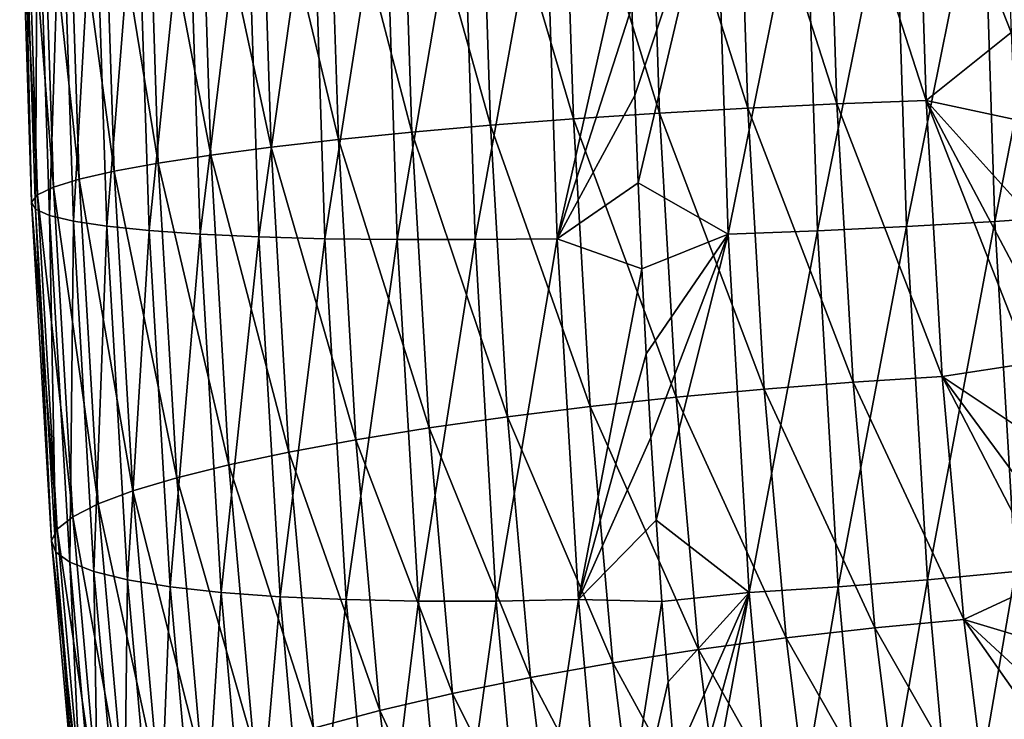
# Model space of a CAD drawing. Header units: millimetres. Extents: x -99 to 221, y -61 to 39.
# Tile 106 of 256: x 2.52 to 6.22, y -44.67 to -42.04. Entities that reach past the tile are written whole.
import ezdxf

# ---------------------------------------------------------------- set-up
doc = ezdxf.new("R2010")
doc.units = ezdxf.units.MM
doc.header["$LTSCALE"] = 33.374815
doc.layers.add('65', color=7, linetype='CONTINUOUS')
doc.layers.add('66', color=7, linetype='CONTINUOUS')

msp = doc.modelspace()

# ---------------------------------------------------------------- linework, layer by layer
at = {"layer": '65', "linetype": 'Continuous'}
for points in [[(6.1878, -42.797, 2.8261), (6.4669, -41.3782, 2.8184), (6.1421, -41.3882, 2.907), (6.1878, -42.797, 2.8261)], [(6.5122, -42.7754, 2.7383), (6.4669, -41.3782, 2.8184), (6.1878, -42.797, 2.8261), (6.5122, -42.7754, 2.7383)], [(4.8209, -41.9888, 2.8621), (4.8318, -42.3224, 2.8428), (5.1372, -41.4108, 2.9489), (4.8209, -41.9888, 2.8621)], [(4.8318, -42.3224, 2.8428), (4.8444, -42.6514, 2.8206), (5.1372, -41.4108, 2.9489), (4.8318, -42.3224, 2.8428)], [(5.1372, -41.4108, 2.9489), (4.8444, -42.6514, 2.8206), (5.1838, -42.8455, 2.8665), (5.1372, -41.4108, 2.9489)], [(5.4731, -41.4046, 2.9726), (5.1372, -41.4108, 2.9489), (5.1838, -42.8455, 2.8665), (5.4731, -41.4046, 2.9726)], [(5.5194, -42.8323, 2.8907), (5.4731, -41.4046, 2.9726), (5.1838, -42.8455, 2.8665), (5.5194, -42.8323, 2.8907)], [(5.5194, -42.8323, 2.8907), (5.8095, -41.3971, 2.9586), (5.4731, -41.4046, 2.9726), (5.5194, -42.8323, 2.8907)], [(5.8555, -42.8161, 2.8772), (5.8095, -41.3971, 2.9586), (5.5194, -42.8323, 2.8907), (5.8555, -42.8161, 2.8772)], [(5.8555, -42.8161, 2.8772), (6.1421, -41.3882, 2.907), (5.8095, -41.3971, 2.9586), (5.8555, -42.8161, 2.8772)], [(6.1878, -42.797, 2.8261), (6.1421, -41.3882, 2.907), (5.8555, -42.8161, 2.8772), (6.1878, -42.797, 2.8261)], [(4.8444, -42.6514, 2.8206), (4.8587, -42.9758, 2.7952), (5.1838, -42.8455, 2.8665), (4.8444, -42.6514, 2.8206)], [(6.2653, -44.1164, 2.69), (6.5122, -42.7754, 2.7383), (6.1878, -42.797, 2.8261), (6.2653, -44.1164, 2.69)], [(5.5194, -42.8323, 2.8907), (5.1838, -42.8455, 2.8665), (5.263, -44.1947, 2.7273), (5.5194, -42.8323, 2.8907)], [(5.5982, -44.1733, 2.7523), (5.5194, -42.8323, 2.8907), (5.263, -44.1947, 2.7273), (5.5982, -44.1733, 2.7523)], [(5.5982, -44.1733, 2.7523), (5.8555, -42.8161, 2.8772), (5.5194, -42.8323, 2.8907), (5.5982, -44.1733, 2.7523)], [(5.9337, -44.1471, 2.7398), (5.8555, -42.8161, 2.8772), (5.5982, -44.1733, 2.7523), (5.9337, -44.1471, 2.7398)], [(5.9337, -44.1471, 2.7398), (6.1878, -42.797, 2.8261), (5.8555, -42.8161, 2.8772), (5.9337, -44.1471, 2.7398)], [(6.2653, -44.1164, 2.69), (6.1878, -42.797, 2.8261), (5.9337, -44.1471, 2.7398), (6.2653, -44.1164, 2.69)], [(4.8587, -42.9758, 2.7952), (4.8748, -43.2957, 2.7668), (5.1838, -42.8455, 2.8665), (4.8587, -42.9758, 2.7952)], [(4.8748, -43.2957, 2.7668), (4.8927, -43.6111, 2.7353), (5.1838, -42.8455, 2.8665), (4.8748, -43.2957, 2.7668)], [(4.8927, -43.6111, 2.7353), (4.9125, -43.9221, 2.7007), (5.1838, -42.8455, 2.8665), (4.8927, -43.6111, 2.7353)], [(5.1838, -42.8455, 2.8665), (4.9125, -43.9221, 2.7007), (5.263, -44.1947, 2.7273), (5.1838, -42.8455, 2.8665)], [(4.9125, -43.9221, 2.7007), (4.9341, -44.2288, 2.6629), (5.263, -44.1947, 2.7273), (4.9125, -43.9221, 2.7007)], [(6.0458, -45.3947, 2.5443), (6.2653, -44.1164, 2.69), (5.9337, -44.1471, 2.7398), (6.0458, -45.3947, 2.5443)], [(6.3762, -45.3505, 2.4965), (6.2653, -44.1164, 2.69), (6.0458, -45.3947, 2.5443), (6.3762, -45.3505, 2.4965)], [(5.7114, -45.4324, 2.555), (5.9337, -44.1471, 2.7398), (5.5982, -44.1733, 2.7523), (5.7114, -45.4324, 2.555)], [(6.0458, -45.3947, 2.5443), (5.9337, -44.1471, 2.7398), (5.7114, -45.4324, 2.555), (6.0458, -45.3947, 2.5443)], [(4.9341, -44.2288, 2.6629), (4.9576, -44.5312, 2.6219), (5.263, -44.1947, 2.7273), (4.9341, -44.2288, 2.6629)], [(4.9576, -44.5312, 2.6219), (4.983, -44.8293, 2.5776), (5.263, -44.1947, 2.7273), (4.9576, -44.5312, 2.6219)], [(4.983, -44.8293, 2.5776), (5.0103, -45.1233, 2.53), (5.263, -44.1947, 2.7273), (4.983, -44.8293, 2.5776)], [(5.0103, -45.1233, 2.53), (5.0396, -45.4132, 2.479), (5.263, -44.1947, 2.7273), (5.0103, -45.1233, 2.53)], [(5.263, -44.1947, 2.7273), (5.0396, -45.4132, 2.479), (5.377, -45.4631, 2.5286), (5.263, -44.1947, 2.7273)], [(5.5982, -44.1733, 2.7523), (5.263, -44.1947, 2.7273), (5.377, -45.4631, 2.5286), (5.5982, -44.1733, 2.7523)], [(5.7114, -45.4324, 2.555), (5.5982, -44.1733, 2.7523), (5.377, -45.4631, 2.5286), (5.7114, -45.4324, 2.555)]]:
    msp.add_3dface(points, dxfattribs=at)
at = {"layer": '66', "linetype": 'Continuous'}
for points in [[(4.925, -42.3894, -3.0253), (4.5614, -41.2082, -2.8685), (4.8862, -41.1981, -2.957), (4.925, -42.3894, -3.0253)], [(5.2573, -42.3704, -3.0763), (4.8862, -41.1981, -2.957), (5.2188, -41.1893, -3.0087), (5.2573, -42.3704, -3.0763)], [(4.925, -42.3894, -3.0253), (4.8862, -41.1981, -2.957), (5.2573, -42.3704, -3.0763), (4.925, -42.3894, -3.0253)], [(5.5934, -42.3542, -3.0898), (5.2188, -41.1893, -3.0087), (5.5552, -41.1817, -3.0227), (5.5934, -42.3542, -3.0898)], [(5.2573, -42.3704, -3.0763), (5.2188, -41.1893, -3.0087), (5.5934, -42.3542, -3.0898), (5.2573, -42.3704, -3.0763)], [(5.5552, -41.1817, -3.0227), (5.8911, -41.1756, -2.9989), (5.9291, -42.341, -3.0656), (5.5552, -41.1817, -3.0227)], [(5.5934, -42.3542, -3.0898), (5.5552, -41.1817, -3.0227), (5.9291, -42.341, -3.0656), (5.5934, -42.3542, -3.0898)], [(5.8911, -41.1756, -2.9989), (6.2493, -42.0855, -2.9859), (5.9291, -42.341, -3.0656), (5.8911, -41.1756, -2.9989)], [(6.2371, -41.7464, -2.9646), (6.2493, -42.0855, -2.9859), (5.8911, -41.1756, -2.9989), (6.2371, -41.7464, -2.9646)], [(3.9919, -42.4608, -2.6559), (3.6748, -41.2442, -2.3945), (3.9519, -41.2313, -2.5854), (3.9919, -42.4608, -2.6559)], [(4.2883, -42.4349, -2.8138), (3.9519, -41.2313, -2.5854), (4.2487, -41.2193, -2.7441), (4.2883, -42.4349, -2.8138)], [(3.9919, -42.4608, -2.6559), (3.9519, -41.2313, -2.5854), (4.2883, -42.4349, -2.8138), (3.9919, -42.4608, -2.6559)], [(4.6006, -42.411, -2.9374), (4.2487, -41.2193, -2.7441), (4.5614, -41.2082, -2.8685), (4.6006, -42.411, -2.9374)], [(4.2883, -42.4349, -2.8138), (4.2487, -41.2193, -2.7441), (4.6006, -42.411, -2.9374), (4.2883, -42.4349, -2.8138)], [(4.6006, -42.411, -2.9374), (4.5614, -41.2082, -2.8685), (4.925, -42.3894, -3.0253), (4.6006, -42.411, -2.9374)], [(3.2348, -42.547, -1.9991), (2.995, -41.2857, -1.6541), (3.1933, -41.2715, -1.9259), (3.2348, -42.547, -1.9991)], [(3.4619, -42.5172, -2.246), (3.1933, -41.2715, -1.9259), (3.4208, -41.2576, -2.1737), (3.4619, -42.5172, -2.246)], [(3.2348, -42.547, -1.9991), (3.1933, -41.2715, -1.9259), (3.4619, -42.5172, -2.246), (3.2348, -42.547, -1.9991)], [(3.7153, -42.4883, -2.4659), (3.4208, -41.2576, -2.1737), (3.6748, -41.2442, -2.3945), (3.7153, -42.4883, -2.4659)], [(3.4619, -42.5172, -2.246), (3.4208, -41.2576, -2.1737), (3.7153, -42.4883, -2.4659), (3.4619, -42.5172, -2.246)], [(3.7153, -42.4883, -2.4659), (3.6748, -41.2442, -2.3945), (3.9919, -42.4608, -2.6559), (3.7153, -42.4883, -2.4659)], [(2.871, -42.6081, -1.4369), (2.6957, -41.3141, -1.0525), (2.8284, -41.2999, -1.3617), (2.871, -42.6081, -1.4369)], [(3.037, -42.5774, -1.7282), (2.8284, -41.2999, -1.3617), (2.995, -41.2857, -1.6541), (3.037, -42.5774, -1.7282)], [(2.871, -42.6081, -1.4369), (2.8284, -41.2999, -1.3617), (3.037, -42.5774, -1.7282), (2.871, -42.6081, -1.4369)], [(3.037, -42.5774, -1.7282), (2.995, -41.2857, -1.6541), (3.2348, -42.547, -1.9991), (3.037, -42.5774, -1.7282)], [(2.5821, -42.6972, -0.4773), (2.515, -41.3544, -0.0637), (2.538, -41.3415, -0.3994), (2.5821, -42.6972, -0.4773)], [(2.6421, -42.6683, -0.8074), (2.538, -41.3415, -0.3994), (2.5985, -41.328, -0.7304), (2.6421, -42.6683, -0.8074)], [(2.5821, -42.6972, -0.4773), (2.538, -41.3415, -0.3994), (2.6421, -42.6683, -0.8074), (2.5821, -42.6972, -0.4773)], [(2.7388, -42.6385, -1.1286), (2.5985, -41.328, -0.7304), (2.6957, -41.3141, -1.0525), (2.7388, -42.6385, -1.1286)], [(2.6421, -42.6683, -0.8074), (2.5985, -41.328, -0.7304), (2.7388, -42.6385, -1.1286), (2.6421, -42.6683, -0.8074)], [(2.7388, -42.6385, -1.1286), (2.6957, -41.3141, -1.0525), (2.871, -42.6081, -1.4369), (2.7388, -42.6385, -1.1286)], [(2.5596, -42.7248, -0.1425), (2.515, -41.3544, -0.0637), (2.5821, -42.6972, -0.4773), (2.5596, -42.7248, -0.1425)], [(2.5596, -42.7248, -0.1425), (2.5298, -41.3665, 0.2725), (2.515, -41.3544, -0.0637), (2.5596, -42.7248, -0.1425)], [(2.5749, -42.7508, 0.193), (2.5298, -41.3665, 0.2725), (2.5596, -42.7248, -0.1425), (2.5749, -42.7508, 0.193)], [(2.5749, -42.7508, 0.193), (2.5823, -41.3776, 0.605), (2.5298, -41.3665, 0.2725), (2.5749, -42.7508, 0.193)], [(2.6277, -42.7747, 0.5247), (2.5823, -41.3776, 0.605), (2.5749, -42.7508, 0.193), (2.6277, -42.7747, 0.5247)], [(2.6277, -42.7747, 0.5247), (2.6716, -41.3877, 0.9295), (2.5823, -41.3776, 0.605), (2.6277, -42.7747, 0.5247)], [(2.7174, -42.7964, 0.8485), (2.6716, -41.3877, 0.9295), (2.6277, -42.7747, 0.5247), (2.7174, -42.7964, 0.8485)], [(2.7174, -42.7964, 0.8485), (2.7968, -41.3967, 1.242), (2.6716, -41.3877, 0.9295), (2.7174, -42.7964, 0.8485)], [(2.8429, -42.8155, 1.1604), (2.7968, -41.3967, 1.242), (2.7174, -42.7964, 0.8485), (2.8429, -42.8155, 1.1604)], [(2.8429, -42.8155, 1.1604), (2.9563, -41.4043, 1.5386), (2.7968, -41.3967, 1.242), (2.8429, -42.8155, 1.1604)], [(3.0026, -42.8318, 1.4565), (2.9563, -41.4043, 1.5386), (2.8429, -42.8155, 1.1604), (3.0026, -42.8318, 1.4565)], [(3.0026, -42.8318, 1.4565), (3.1479, -41.4105, 1.8154), (2.9563, -41.4043, 1.5386), (3.0026, -42.8318, 1.4565)], [(3.1945, -42.8451, 1.7329), (3.1479, -41.4105, 1.8154), (3.0026, -42.8318, 1.4565), (3.1945, -42.8451, 1.7329)], [(3.1945, -42.8451, 1.7329), (3.3694, -41.4152, 2.069), (3.1479, -41.4105, 1.8154), (3.1945, -42.8451, 1.7329)], [(3.4161, -42.8552, 1.9863), (3.3694, -41.4152, 2.069), (3.1945, -42.8451, 1.7329), (3.4161, -42.8552, 1.9863)], [(3.4161, -42.8552, 1.9863), (3.6179, -41.4184, 2.2963), (3.3694, -41.4152, 2.069), (3.4161, -42.8552, 1.9863)], [(3.6647, -42.8621, 2.2133), (3.6179, -41.4184, 2.2963), (3.4161, -42.8552, 1.9863), (3.6647, -42.8621, 2.2133)], [(3.6647, -42.8621, 2.2133), (3.8903, -41.42, 2.4943), (3.6179, -41.4184, 2.2963), (3.6647, -42.8621, 2.2133)], [(3.9372, -42.8655, 2.4112), (3.8903, -41.42, 2.4943), (3.6647, -42.8621, 2.2133), (3.9372, -42.8655, 2.4112)], [(3.9372, -42.8655, 2.4112), (4.1831, -41.42, 2.6605), (3.8903, -41.42, 2.4943), (3.9372, -42.8655, 2.4112)], [(4.23, -42.8655, 2.5775), (4.1831, -41.42, 2.6605), (3.9372, -42.8655, 2.4112), (4.23, -42.8655, 2.5775)], [(4.23, -42.8655, 2.5775), (4.4928, -41.4185, 2.793), (4.1831, -41.42, 2.6605), (4.23, -42.8655, 2.5775)], [(4.5396, -42.8621, 2.71), (4.4928, -41.4185, 2.793), (4.23, -42.8655, 2.5775), (4.5396, -42.8621, 2.71)], [(4.5396, -42.8621, 2.71), (4.8117, -41.6504, 2.8783), (4.4928, -41.4185, 2.793), (4.5396, -42.8621, 2.71)], [(4.8209, -41.9888, 2.8621), (4.8117, -41.6504, 2.8783), (4.5396, -42.8621, 2.71), (4.8209, -41.9888, 2.8621)], [(4.8318, -42.3224, 2.8428), (4.8209, -41.9888, 2.8621), (4.5396, -42.8621, 2.71), (4.8318, -42.3224, 2.8428)], [(6.2493, -42.0855, -2.9859), (6.2635, -42.4135, -3.0109), (5.9291, -42.341, -3.0656), (6.2493, -42.0855, -2.9859)], [(4.8444, -42.6514, 2.8206), (4.8318, -42.3224, 2.8428), (4.5396, -42.8621, 2.71), (4.8444, -42.6514, 2.8206)], [(5.5934, -42.3542, -3.0898), (5.9291, -42.341, -3.0656), (5.9898, -43.3815, -3.1728), (5.5934, -42.3542, -3.0898)], [(6.2635, -42.4135, -3.0109), (6.2796, -42.7305, -3.0393), (5.9291, -42.341, -3.0656), (6.2635, -42.4135, -3.0109)], [(5.9291, -42.341, -3.0656), (6.3176, -43.3314, -3.1063), (5.9898, -43.3815, -3.1728), (5.9291, -42.341, -3.0656)], [(6.2977, -43.0365, -3.0712), (6.3176, -43.3314, -3.1063), (5.9291, -42.341, -3.0656), (6.2977, -43.0365, -3.0712)], [(6.2796, -42.7305, -3.0393), (6.2977, -43.0365, -3.0712), (5.9291, -42.341, -3.0656), (6.2796, -42.7305, -3.0393)], [(5.3191, -43.4291, -3.1853), (4.925, -42.3894, -3.0253), (5.2573, -42.3704, -3.0763), (5.3191, -43.4291, -3.1853)], [(5.6547, -43.4029, -3.1978), (5.2573, -42.3704, -3.0763), (5.5934, -42.3542, -3.0898), (5.6547, -43.4029, -3.1978)], [(5.3191, -43.4291, -3.1853), (5.2573, -42.3704, -3.0763), (5.6547, -43.4029, -3.1978), (5.3191, -43.4291, -3.1853)], [(5.6547, -43.4029, -3.1978), (5.5934, -42.3542, -3.0898), (5.9898, -43.3815, -3.1728), (5.6547, -43.4029, -3.1978)], [(4.6639, -43.4947, -3.049), (4.2883, -42.4349, -2.8138), (4.6006, -42.411, -2.9374), (4.6639, -43.4947, -3.049)], [(4.9875, -43.4598, -3.1355), (4.6006, -42.411, -2.9374), (4.925, -42.3894, -3.0253), (4.9875, -43.4598, -3.1355)], [(4.6639, -43.4947, -3.049), (4.6006, -42.411, -2.9374), (4.9875, -43.4598, -3.1355), (4.6639, -43.4947, -3.049)], [(4.9875, -43.4598, -3.1355), (4.925, -42.3894, -3.0253), (5.3191, -43.4291, -3.1853), (4.9875, -43.4598, -3.1355)], [(4.0571, -43.575, -2.7706), (3.7153, -42.4883, -2.4659), (3.9919, -42.4608, -2.6559), (4.0571, -43.575, -2.7706)], [(4.3525, -43.5332, -2.9268), (3.9919, -42.4608, -2.6559), (4.2883, -42.4349, -2.8138), (4.3525, -43.5332, -2.9268)], [(4.0571, -43.575, -2.7706), (3.9919, -42.4608, -2.6559), (4.3525, -43.5332, -2.9268), (4.0571, -43.575, -2.7706)], [(4.3525, -43.5332, -2.9268), (4.2883, -42.4349, -2.8138), (4.6639, -43.4947, -3.049), (4.3525, -43.5332, -2.9268)], [(3.7814, -43.6195, -2.5823), (3.4619, -42.5172, -2.246), (3.7153, -42.4883, -2.4659), (3.7814, -43.6195, -2.5823)], [(3.7814, -43.6195, -2.5823), (3.7153, -42.4883, -2.4659), (4.0571, -43.575, -2.7706), (3.7814, -43.6195, -2.5823)], [(3.5291, -43.666, -2.3643), (3.2348, -42.547, -1.9991), (3.4619, -42.5172, -2.246), (3.5291, -43.666, -2.3643)], [(3.5291, -43.666, -2.3643), (3.4619, -42.5172, -2.246), (3.7814, -43.6195, -2.5823), (3.5291, -43.666, -2.3643)], [(3.3031, -43.7142, -2.1193), (3.037, -42.5774, -1.7282), (3.2348, -42.547, -1.9991), (3.3031, -43.7142, -2.1193)], [(3.3031, -43.7142, -2.1193), (3.2348, -42.547, -1.9991), (3.5291, -43.666, -2.3643), (3.3031, -43.7142, -2.1193)], [(2.9415, -43.8126, -1.5609), (2.7388, -42.6385, -1.1286), (2.871, -42.6081, -1.4369), (2.9415, -43.8126, -1.5609)], [(3.1064, -43.7632, -1.8504), (2.871, -42.6081, -1.4369), (3.037, -42.5774, -1.7282), (3.1064, -43.7632, -1.8504)], [(2.9415, -43.8126, -1.5609), (2.871, -42.6081, -1.4369), (3.1064, -43.7632, -1.8504), (2.9415, -43.8126, -1.5609)], [(3.1064, -43.7632, -1.8504), (3.037, -42.5774, -1.7282), (3.3031, -43.7142, -2.1193), (3.1064, -43.7632, -1.8504)], [(2.8104, -43.8616, -1.2546), (2.6421, -42.6683, -0.8074), (2.7388, -42.6385, -1.1286), (2.8104, -43.8616, -1.2546)], [(2.8104, -43.8616, -1.2546), (2.7388, -42.6385, -1.1286), (2.9415, -43.8126, -1.5609), (2.8104, -43.8616, -1.2546)], [(2.7148, -43.9098, -0.9353), (2.5821, -42.6972, -0.4773), (2.6421, -42.6683, -0.8074), (2.7148, -43.9098, -0.9353)], [(2.7148, -43.9098, -0.9353), (2.6421, -42.6683, -0.8074), (2.8104, -43.8616, -1.2546), (2.7148, -43.9098, -0.9353)], [(4.8587, -42.9758, 2.7952), (4.8444, -42.6514, 2.8206), (4.5396, -42.8621, 2.71), (4.8587, -42.9758, 2.7952)], [(2.6559, -43.9564, -0.6071), (2.5596, -42.7248, -0.1425), (2.5821, -42.6972, -0.4773), (2.6559, -43.9564, -0.6071)], [(2.6559, -43.9564, -0.6071), (2.5821, -42.6972, -0.4773), (2.7148, -43.9098, -0.9353), (2.6559, -43.9564, -0.6071)], [(2.6344, -44.0008, -0.2739), (2.5596, -42.7248, -0.1425), (2.6559, -43.9564, -0.6071), (2.6344, -44.0008, -0.2739)], [(2.6344, -44.0008, -0.2739), (2.5749, -42.7508, 0.193), (2.5596, -42.7248, -0.1425), (2.6344, -44.0008, -0.2739)], [(2.6506, -44.0426, 0.0598), (2.5749, -42.7508, 0.193), (2.6344, -44.0008, -0.2739), (2.6506, -44.0426, 0.0598)], [(2.6506, -44.0426, 0.0598), (2.6277, -42.7747, 0.5247), (2.5749, -42.7508, 0.193), (2.6506, -44.0426, 0.0598)], [(2.7043, -44.0812, 0.39), (2.6277, -42.7747, 0.5247), (2.6506, -44.0426, 0.0598), (2.7043, -44.0812, 0.39)], [(2.7043, -44.0812, 0.39), (2.7174, -42.7964, 0.8485), (2.6277, -42.7747, 0.5247), (2.7043, -44.0812, 0.39)], [(2.7948, -44.1161, 0.7125), (2.7174, -42.7964, 0.8485), (2.7043, -44.0812, 0.39), (2.7948, -44.1161, 0.7125)], [(2.7948, -44.1161, 0.7125), (2.8429, -42.8155, 1.1604), (2.7174, -42.7964, 0.8485), (2.7948, -44.1161, 0.7125)], [(2.9211, -44.1469, 1.0232), (2.8429, -42.8155, 1.1604), (2.7948, -44.1161, 0.7125), (2.9211, -44.1469, 1.0232)], [(2.9211, -44.1469, 1.0232), (3.0026, -42.8318, 1.4565), (2.8429, -42.8155, 1.1604), (2.9211, -44.1469, 1.0232)], [(3.0814, -44.1731, 1.3182), (3.0026, -42.8318, 1.4565), (2.9211, -44.1469, 1.0232), (3.0814, -44.1731, 1.3182)], [(3.0814, -44.1731, 1.3182), (3.1945, -42.8451, 1.7329), (3.0026, -42.8318, 1.4565), (3.0814, -44.1731, 1.3182)], [(3.2737, -44.1945, 1.5938), (3.1945, -42.8451, 1.7329), (3.0814, -44.1731, 1.3182), (3.2737, -44.1945, 1.5938)], [(3.2737, -44.1945, 1.5938), (3.4161, -42.8552, 1.9863), (3.1945, -42.8451, 1.7329), (3.2737, -44.1945, 1.5938)], [(3.4957, -44.2108, 1.8465), (3.4161, -42.8552, 1.9863), (3.2737, -44.1945, 1.5938), (3.4957, -44.2108, 1.8465)], [(3.4957, -44.2108, 1.8465), (3.6647, -42.8621, 2.2133), (3.4161, -42.8552, 1.9863), (3.4957, -44.2108, 1.8465)], [(3.7446, -44.2217, 2.0731), (3.6647, -42.8621, 2.2133), (3.4957, -44.2108, 1.8465), (3.7446, -44.2217, 2.0731)], [(3.7446, -44.2217, 2.0731), (3.9372, -42.8655, 2.4112), (3.6647, -42.8621, 2.2133), (3.7446, -44.2217, 2.0731)], [(4.0172, -44.2272, 2.2708), (3.9372, -42.8655, 2.4112), (3.7446, -44.2217, 2.0731), (4.0172, -44.2272, 2.2708)], [(4.0172, -44.2272, 2.2708), (4.23, -42.8655, 2.5775), (3.9372, -42.8655, 2.4112), (4.0172, -44.2272, 2.2708)], [(4.31, -44.2271, 2.437), (4.23, -42.8655, 2.5775), (4.0172, -44.2272, 2.2708), (4.31, -44.2271, 2.437)], [(4.31, -44.2271, 2.437), (4.5396, -42.8621, 2.71), (4.23, -42.8655, 2.5775), (4.31, -44.2271, 2.437)], [(4.6195, -44.2216, 2.5698), (4.5396, -42.8621, 2.71), (4.31, -44.2271, 2.437), (4.6195, -44.2216, 2.5698)], [(4.6195, -44.2216, 2.5698), (4.8587, -42.9758, 2.7952), (4.5396, -42.8621, 2.71), (4.6195, -44.2216, 2.5698)], [(4.8748, -43.2957, 2.7668), (4.8587, -42.9758, 2.7952), (4.6195, -44.2216, 2.5698), (4.8748, -43.2957, 2.7668)], [(4.8927, -43.6111, 2.7353), (4.8748, -43.2957, 2.7668), (4.6195, -44.2216, 2.5698), (4.8927, -43.6111, 2.7353)], [(6.3176, -43.3314, -3.1063), (6.3393, -43.6152, -3.1447), (5.9898, -43.3815, -3.1728), (6.3176, -43.3314, -3.1063)], [(5.6547, -43.4029, -3.1978), (5.9898, -43.3815, -3.1728), (6.0707, -44.2971, -3.316), (5.6547, -43.4029, -3.1978)], [(6.3393, -43.6152, -3.1447), (6.3626, -43.8879, -3.186), (5.9898, -43.3815, -3.1728), (6.3393, -43.6152, -3.1447)], [(5.9898, -43.3815, -3.1728), (6.3875, -44.1496, -3.2302), (6.0707, -44.2971, -3.316), (5.9898, -43.3815, -3.1728)], [(6.3626, -43.8879, -3.186), (6.3875, -44.1496, -3.2302), (5.9898, -43.3815, -3.1728), (6.3626, -43.8879, -3.186)], [(5.7364, -44.3279, -3.3424), (5.3191, -43.4291, -3.1853), (5.6547, -43.4029, -3.1978), (5.7364, -44.3279, -3.3424)], [(5.7364, -44.3279, -3.3424), (5.6547, -43.4029, -3.1978), (6.0707, -44.2971, -3.316), (5.7364, -44.3279, -3.3424)], [(5.0715, -44.4097, -3.2839), (4.6639, -43.4947, -3.049), (4.9875, -43.4598, -3.1355), (5.0715, -44.4097, -3.2839)], [(5.4019, -44.3655, -3.3317), (4.9875, -43.4598, -3.1355), (5.3191, -43.4291, -3.1853), (5.4019, -44.3655, -3.3317)], [(5.0715, -44.4097, -3.2839), (4.9875, -43.4598, -3.1355), (5.4019, -44.3655, -3.3317), (5.0715, -44.4097, -3.2839)], [(5.4019, -44.3655, -3.3317), (5.3191, -43.4291, -3.1853), (5.7364, -44.3279, -3.3424), (5.4019, -44.3655, -3.3317)], [(4.7493, -44.4598, -3.1997), (4.3525, -43.5332, -2.9268), (4.6639, -43.4947, -3.049), (4.7493, -44.4598, -3.1997)], [(4.7493, -44.4598, -3.1997), (4.6639, -43.4947, -3.049), (5.0715, -44.4097, -3.2839), (4.7493, -44.4598, -3.1997)], [(4.4394, -44.5152, -3.0801), (4.0571, -43.575, -2.7706), (4.3525, -43.5332, -2.9268), (4.4394, -44.5152, -3.0801)], [(4.4394, -44.5152, -3.0801), (4.3525, -43.5332, -2.9268), (4.7493, -44.4598, -3.1997), (4.4394, -44.5152, -3.0801)], [(4.1457, -44.5752, -2.9267), (3.7814, -43.6195, -2.5823), (4.0571, -43.575, -2.7706), (4.1457, -44.5752, -2.9267)], [(4.1457, -44.5752, -2.9267), (4.0571, -43.575, -2.7706), (4.4394, -44.5152, -3.0801), (4.1457, -44.5752, -2.9267)], [(4.9125, -43.9221, 2.7007), (4.8927, -43.6111, 2.7353), (4.6195, -44.2216, 2.5698), (4.9125, -43.9221, 2.7007)], [(3.8718, -44.639, -2.7414), (3.5291, -43.666, -2.3643), (3.7814, -43.6195, -2.5823), (3.8718, -44.639, -2.7414)], [(3.8718, -44.639, -2.7414), (3.7814, -43.6195, -2.5823), (4.1457, -44.5752, -2.9267), (3.8718, -44.639, -2.7414)], [(3.6213, -44.7059, -2.5265), (3.3031, -43.7142, -2.1193), (3.5291, -43.666, -2.3643), (3.6213, -44.7059, -2.5265)], [(3.6213, -44.7059, -2.5265), (3.5291, -43.666, -2.3643), (3.8718, -44.639, -2.7414), (3.6213, -44.7059, -2.5265)], [(3.3973, -44.7749, -2.2847), (3.1064, -43.7632, -1.8504), (3.3031, -43.7142, -2.1193), (3.3973, -44.7749, -2.2847)], [(3.3973, -44.7749, -2.2847), (3.3031, -43.7142, -2.1193), (3.6213, -44.7059, -2.5265), (3.3973, -44.7749, -2.2847)], [(3.2026, -44.8453, -2.0191), (2.9415, -43.8126, -1.5609), (3.1064, -43.7632, -1.8504), (3.2026, -44.8453, -2.0191)], [(3.2026, -44.8453, -2.0191), (3.1064, -43.7632, -1.8504), (3.3973, -44.7749, -2.2847), (3.2026, -44.8453, -2.0191)], [(3.0397, -44.9161, -1.733), (2.8104, -43.8616, -1.2546), (2.9415, -43.8126, -1.5609), (3.0397, -44.9161, -1.733)], [(3.0397, -44.9161, -1.733), (2.9415, -43.8126, -1.5609), (3.2026, -44.8453, -2.0191), (3.0397, -44.9161, -1.733)], [(2.9106, -44.9865, -1.4301), (2.7148, -43.9098, -0.9353), (2.8104, -43.8616, -1.2546), (2.9106, -44.9865, -1.4301)], [(2.9106, -44.9865, -1.4301), (2.8104, -43.8616, -1.2546), (3.0397, -44.9161, -1.733), (2.9106, -44.9865, -1.4301)], [(2.8169, -45.0555, -1.1141), (2.6559, -43.9564, -0.6071), (2.7148, -43.9098, -0.9353), (2.8169, -45.0555, -1.1141)], [(2.8169, -45.0555, -1.1141), (2.7148, -43.9098, -0.9353), (2.9106, -44.9865, -1.4301), (2.8169, -45.0555, -1.1141)], [(4.9341, -44.2288, 2.6629), (4.9125, -43.9221, 2.7007), (4.6195, -44.2216, 2.5698), (4.9341, -44.2288, 2.6629)], [(2.7599, -45.1224, -0.789), (2.6344, -44.0008, -0.2739), (2.6559, -43.9564, -0.6071), (2.7599, -45.1224, -0.789)], [(2.7599, -45.1224, -0.789), (2.6559, -43.9564, -0.6071), (2.8169, -45.0555, -1.1141), (2.7599, -45.1224, -0.789)], [(2.7402, -45.1861, -0.4589), (2.6344, -44.0008, -0.2739), (2.7599, -45.1224, -0.789), (2.7402, -45.1861, -0.4589)], [(2.7402, -45.1861, -0.4589), (2.6506, -44.0426, 0.0598), (2.6344, -44.0008, -0.2739), (2.7402, -45.1861, -0.4589)], [(2.7581, -45.246, -0.128), (2.6506, -44.0426, 0.0598), (2.7402, -45.1861, -0.4589), (2.7581, -45.246, -0.128)], [(2.7581, -45.246, -0.128), (2.7043, -44.0812, 0.39), (2.6506, -44.0426, 0.0598), (2.7581, -45.246, -0.128)], [(2.8134, -45.3013, 0.1996), (2.7043, -44.0812, 0.39), (2.7581, -45.246, -0.128), (2.8134, -45.3013, 0.1996)], [(2.8134, -45.3013, 0.1996), (2.7948, -44.1161, 0.7125), (2.7043, -44.0812, 0.39), (2.8134, -45.3013, 0.1996)], [(2.9054, -45.3513, 0.5196), (2.9211, -44.1469, 1.0232), (2.7948, -44.1161, 0.7125), (2.9054, -45.3513, 0.5196)], [(2.9054, -45.3513, 0.5196), (2.7948, -44.1161, 0.7125), (2.8134, -45.3013, 0.1996), (2.9054, -45.3513, 0.5196)], [(3.0329, -45.3954, 0.8282), (2.9211, -44.1469, 1.0232), (2.9054, -45.3513, 0.5196), (3.0329, -45.3954, 0.8282)], [(3.0329, -45.3954, 0.8282), (3.0814, -44.1731, 1.3182), (2.9211, -44.1469, 1.0232), (3.0329, -45.3954, 0.8282)], [(6.3875, -44.1496, -3.2302), (6.414, -44.4002, -3.2771), (6.0707, -44.2971, -3.316), (6.3875, -44.1496, -3.2302)], [(3.1943, -45.433, 1.1214), (3.0814, -44.1731, 1.3182), (3.0329, -45.3954, 0.8282), (3.1943, -45.433, 1.1214)], [(3.1943, -45.433, 1.1214), (3.2737, -44.1945, 1.5938), (3.0814, -44.1731, 1.3182), (3.1943, -45.433, 1.1214)], [(3.3875, -45.4636, 1.3955), (3.2737, -44.1945, 1.5938), (3.1943, -45.433, 1.1214), (3.3875, -45.4636, 1.3955)], [(3.3875, -45.4636, 1.3955), (3.4957, -44.2108, 1.8465), (3.2737, -44.1945, 1.5938), (3.3875, -45.4636, 1.3955)], [(3.6102, -45.4868, 1.647), (3.4957, -44.2108, 1.8465), (3.3875, -45.4636, 1.3955), (3.6102, -45.4868, 1.647)], [(3.6102, -45.4868, 1.647), (3.7446, -44.2217, 2.0731), (3.4957, -44.2108, 1.8465), (3.6102, -45.4868, 1.647)], [(3.8596, -45.5024, 1.8728), (3.7446, -44.2217, 2.0731), (3.6102, -45.4868, 1.647), (3.8596, -45.5024, 1.8728)], [(3.8596, -45.5024, 1.8728), (4.0172, -44.2272, 2.2708), (3.7446, -44.2217, 2.0731), (3.8596, -45.5024, 1.8728)], [(4.1324, -45.5102, 2.0701), (4.0172, -44.2272, 2.2708), (3.8596, -45.5024, 1.8728), (4.1324, -45.5102, 2.0701)], [(4.1324, -45.5102, 2.0701), (4.31, -44.2271, 2.437), (4.0172, -44.2272, 2.2708), (4.1324, -45.5102, 2.0701)], [(4.4253, -45.51, 2.2363), (4.31, -44.2271, 2.437), (4.1324, -45.5102, 2.0701), (4.4253, -45.51, 2.2363)], [(4.4253, -45.51, 2.2363), (4.6195, -44.2216, 2.5698), (4.31, -44.2271, 2.437), (4.4253, -45.51, 2.2363)], [(4.7345, -45.5019, 2.3694), (4.6195, -44.2216, 2.5698), (4.4253, -45.51, 2.2363), (4.7345, -45.5019, 2.3694)], [(4.7345, -45.5019, 2.3694), (4.9341, -44.2288, 2.6629), (4.6195, -44.2216, 2.5698), (4.7345, -45.5019, 2.3694)], [(4.9576, -44.5312, 2.6219), (4.9341, -44.2288, 2.6629), (4.7345, -45.5019, 2.3694), (4.9576, -44.5312, 2.6219)], [(5.7364, -44.3279, -3.3424), (6.0707, -44.2971, -3.316), (6.1689, -45.0881, -3.4897), (5.7364, -44.3279, -3.3424)], [(6.0707, -44.2971, -3.316), (6.4712, -44.8682, -3.3784), (6.1689, -45.0881, -3.4897), (6.0707, -44.2971, -3.316)], [(6.4419, -44.6397, -3.3266), (6.4712, -44.8682, -3.3784), (6.0707, -44.2971, -3.316), (6.4419, -44.6397, -3.3266)], [(6.414, -44.4002, -3.2771), (6.4419, -44.6397, -3.3266), (6.0707, -44.2971, -3.316), (6.414, -44.4002, -3.2771)], [(5.836, -45.1295, -3.5183), (5.4019, -44.3655, -3.3317), (5.7364, -44.3279, -3.3424), (5.836, -45.1295, -3.5183)], [(5.836, -45.1295, -3.5183), (5.7364, -44.3279, -3.3424), (6.1689, -45.0881, -3.4897), (5.836, -45.1295, -3.5183)], [(5.5032, -45.1803, -3.5104), (5.0715, -44.4097, -3.2839), (5.4019, -44.3655, -3.3317), (5.5032, -45.1803, -3.5104)], [(5.5032, -45.1803, -3.5104), (5.4019, -44.3655, -3.3317), (5.836, -45.1295, -3.5183), (5.5032, -45.1803, -3.5104)], [(5.1747, -45.2398, -3.4659), (4.7493, -44.4598, -3.1997), (5.0715, -44.4097, -3.2839), (5.1747, -45.2398, -3.4659)], [(5.1747, -45.2398, -3.4659), (5.0715, -44.4097, -3.2839), (5.5032, -45.1803, -3.5104), (5.1747, -45.2398, -3.4659)], [(4.8547, -45.3073, -3.3854), (4.4394, -44.5152, -3.0801), (4.7493, -44.4598, -3.1997), (4.8547, -45.3073, -3.3854)], [(4.8547, -45.3073, -3.3854), (4.7493, -44.4598, -3.1997), (5.1747, -45.2398, -3.4659), (4.8547, -45.3073, -3.3854)], [(4.5473, -45.3819, -3.27), (4.1457, -44.5752, -2.9267), (4.4394, -44.5152, -3.0801), (4.5473, -45.3819, -3.27)], [(4.5473, -45.3819, -3.27), (4.4394, -44.5152, -3.0801), (4.8547, -45.3073, -3.3854), (4.5473, -45.3819, -3.27)], [(4.983, -44.8293, 2.5776), (4.9576, -44.5312, 2.6219), (4.7345, -45.5019, 2.3694), (4.983, -44.8293, 2.5776)], [(4.2562, -45.4626, -3.1211), (3.8718, -44.639, -2.7414), (4.1457, -44.5752, -2.9267), (4.2562, -45.4626, -3.1211)], [(4.2562, -45.4626, -3.1211), (4.1457, -44.5752, -2.9267), (4.5473, -45.3819, -3.27), (4.2562, -45.4626, -3.1211)], [(3.9852, -45.5485, -2.9406), (3.6213, -44.7059, -2.5265), (3.8718, -44.639, -2.7414), (3.9852, -45.5485, -2.9406)], [(3.9852, -45.5485, -2.9406), (3.8718, -44.639, -2.7414), (4.2562, -45.4626, -3.1211), (3.9852, -45.5485, -2.9406)]]:
    msp.add_3dface(points, dxfattribs=at)

doc.saveas('drawing.dxf')
